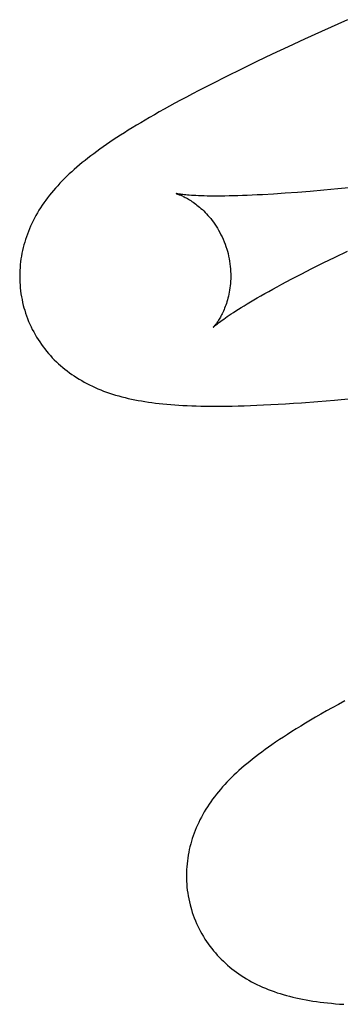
# Model space of a CAD drawing. Header units: inches. Extents: x 0 to 270, y 0 to 175.
# Tile 28 of 95: x 77.761 to 77.7914, y 86.1512 to 86.2445. Entities that reach past the tile are written whole.
import ezdxf

# ---------------------------------------------------------------- set-up
doc = ezdxf.new("R2010")
doc.units = ezdxf.units.IN
doc.header["$LTSCALE"] = 14.84127
doc.header["$MEASUREMENT"] = 0
doc.linetypes.add('HIDDEN', pattern=[0.2, 0.1, -0.1])
doc.layers.add('DEFAULT_2', color=8, linetype='HIDDEN')

msp = doc.modelspace()

# ---------------------------------------------------------------- linework, layer by layer
at = {"layer": 'DEFAULT_2', "color": 8, "linetype": 'HIDDEN'}
for p, q in [((77.792036, 86.244532), (77.789581, 86.243424)), ((77.789581, 86.243424), (77.787989, 86.242695)), ((77.787989, 86.242695), (77.786436, 86.241974)), ((77.784923, 86.241262), (77.783447, 86.240556)), ((77.786436, 86.241974), (77.784923, 86.241262)), ((77.783447, 86.240556), (77.781998, 86.239852)), ((77.781998, 86.239852), (77.780581, 86.23915)), ((77.779227, 86.238468), (77.777965, 86.237817)), ((77.780581, 86.23915), (77.779227, 86.238468)), ((77.787303, 86.228166), (77.786139, 86.22808)), ((77.788524, 86.228264), (77.787303, 86.228166)), ((77.789802, 86.228376), (77.788524, 86.228264)), ((77.791135, 86.228501), (77.789802, 86.228376)), ((77.792521, 86.228638), (77.791135, 86.228501)), ((77.786139, 86.22808), (77.785034, 86.228006)), ((77.790874, 86.222034), (77.792051, 86.222606)), ((77.789751, 86.22148), (77.790874, 86.222034)), ((77.787673, 86.220428), (77.788684, 86.220944)), ((77.788684, 86.220944), (77.789751, 86.22148)), ((77.785827, 86.219456), (77.78672, 86.219931)), ((77.78672, 86.219931), (77.787673, 86.220428)), ((77.790828, 86.208483), (77.792423, 86.208628)), ((77.789252, 86.208352), (77.790828, 86.208483))]:
    msp.add_line(p, q, dxfattribs=at)
for points in [[(77.777965, 86.237817), (77.777369, 86.237505), (77.776795, 86.237201), (77.776242, 86.236905), (77.775709, 86.236616), (77.775194, 86.236333), (77.774698, 86.236058), (77.774219, 86.235789), (77.773757, 86.235525), (77.77331, 86.235267), (77.772878, 86.235015), (77.77246, 86.234767), (77.772055, 86.234523), (77.771663, 86.234284), (77.771282, 86.234048), (77.770913, 86.233816), (77.770554, 86.233587), (77.770206, 86.233361), (77.769867, 86.233137), (77.769538, 86.232916), (77.769218, 86.232697), (77.768906, 86.232479), (77.768602, 86.232263), (77.768306, 86.232049), (77.768017, 86.231835), (77.767735, 86.231622), (77.76746, 86.23141), (77.76719, 86.231197), (77.766927, 86.230984), (77.766669, 86.230771), (77.766417, 86.230557)], [(77.766417, 86.230557), (77.76617, 86.230342), (77.765929, 86.230126), (77.765694, 86.229909), (77.765463, 86.229691), (77.765239, 86.229471), (77.765019, 86.22925), (77.764805, 86.229027), (77.764597, 86.228803), (77.764394, 86.228577), (77.764197, 86.22835), (77.764005, 86.22812), (77.763819, 86.22789), (77.763639, 86.227657), (77.763465, 86.227423), (77.763296, 86.227187), (77.763133, 86.226949), (77.762975, 86.226709), (77.762823, 86.226466), (77.762676, 86.226221), (77.762535, 86.225973), (77.762401, 86.225725), (77.762273, 86.225475), (77.762151, 86.225225), (77.762036, 86.224975), (77.761927, 86.224725), (77.761825, 86.224474), (77.761728, 86.224222), (77.761638, 86.223968), (77.761553, 86.223713), (77.761474, 86.223455), (77.7614, 86.223195), (77.761333, 86.222933), (77.761271, 86.222669), (77.761215, 86.222403), (77.761166, 86.222135), (77.761123, 86.221866), (77.761086, 86.221594), (77.761056, 86.221321), (77.761032, 86.221047), (77.761015, 86.220772), (77.761004, 86.220496), (77.761, 86.220219), (77.761003, 86.219941), (77.761013, 86.219664), (77.76103, 86.219386), (77.761054, 86.219108), (77.761085, 86.21883), (77.761123, 86.218554), (77.761168, 86.218278), (77.76122, 86.218002), (77.761279, 86.217729), (77.761344, 86.217457), (77.761406, 86.217225)], [(77.775837, 86.228047), (77.775826, 86.228049), (77.775813, 86.228052), (77.775809, 86.228053), (77.775814, 86.228052), (77.775826, 86.228049), (77.775847, 86.228043), (77.775875, 86.228034), (77.775911, 86.228023), (77.775953, 86.22801), (77.776002, 86.227993), (77.776056, 86.227973), (77.776117, 86.22795), (77.776184, 86.227924), (77.776255, 86.227894), (77.776331, 86.227861), (77.776412, 86.227825), (77.776498, 86.227785), (77.776587, 86.227741), (77.776681, 86.227693), (77.776778, 86.227641), (77.776879, 86.227585), (77.776983, 86.227525), (77.77709, 86.22746), (77.7772, 86.227391), (77.777314, 86.227317), (77.777429, 86.227238), (77.777548, 86.227154), (77.777668, 86.227064), (77.777791, 86.22697), (77.777916, 86.226869), (77.778042, 86.226763), (77.778171, 86.22665), (77.7783, 86.226531), (77.778431, 86.226406), (77.778563, 86.226274), (77.778695, 86.226136), (77.778827, 86.22599), (77.778959, 86.225838), (77.779091, 86.225678), (77.779221, 86.225512), (77.77935, 86.225338), (77.779477, 86.225158), (77.779602, 86.22497), (77.779724, 86.224777), (77.779842, 86.224577), (77.779956, 86.224371), (77.780067, 86.224159), (77.780172, 86.223942), (77.780272, 86.22372), (77.780367, 86.223493), (77.780456, 86.223262), (77.780538, 86.223027), (77.780615, 86.22279), (77.780675, 86.222582)], [(77.785034, 86.228006), (77.78399, 86.227946), (77.783491, 86.22792), (77.783008, 86.227897), (77.78254, 86.227877), (77.782089, 86.22786), (77.781653, 86.227846), (77.781233, 86.227835), (77.780829, 86.227826), (77.780442, 86.22782), (77.780071, 86.227816), (77.779716, 86.227814), (77.779378, 86.227815), (77.779056, 86.227818), (77.77875, 86.227823), (77.77846, 86.22783), (77.778187, 86.227838), (77.77793, 86.227848), (77.77769, 86.227859), (77.777466, 86.227871), (77.777258, 86.227884), (77.777065, 86.227898), (77.776888, 86.227912), (77.776725, 86.227926), (77.776578, 86.227941), (77.776445, 86.227956), (77.776326, 86.22797), (77.77622, 86.227984), (77.776128, 86.227997), (77.776049, 86.228009), (77.775982, 86.22802), (77.775926, 86.22803), (77.775882, 86.228038), (77.775849, 86.228044), (77.775837, 86.228047)], [(77.780675, 86.222582), (77.780731, 86.222371), (77.780788, 86.222128), (77.780839, 86.221885), (77.780882, 86.221642), (77.780917, 86.221399), (77.780946, 86.221157), (77.780968, 86.220917), (77.780983, 86.220679), (77.780991, 86.220444), (77.780993, 86.220211), (77.780989, 86.219983), (77.780979, 86.219758), (77.780963, 86.219538), (77.780942, 86.219323), (77.780916, 86.219113), (77.780886, 86.218909), (77.780852, 86.21871), (77.780813, 86.218517), (77.780772, 86.218331), (77.780727, 86.21815), (77.78068, 86.217976), (77.78063, 86.217807), (77.780579, 86.217645), (77.780525, 86.217488), (77.78047, 86.217338), (77.780414, 86.217194), (77.780357, 86.217055), (77.780299, 86.216922), (77.780241, 86.216794), (77.780182, 86.216672), (77.780124, 86.216556), (77.780065, 86.216446), (77.780007, 86.21634), (77.77995, 86.21624), (77.779893, 86.216145), (77.779838, 86.216056), (77.779784, 86.215972), (77.779732, 86.215894), (77.779681, 86.21582), (77.779633, 86.215753), (77.779587, 86.215691), (77.779543, 86.215634), (77.779503, 86.215583), (77.779466, 86.215537), (77.779433, 86.215497), (77.779404, 86.215464), (77.779379, 86.215436), (77.779359, 86.215414), (77.779344, 86.215398), (77.779335, 86.215388), (77.779332, 86.215385)], [(77.779334, 86.215387), (77.779344, 86.215397), (77.779361, 86.215412), (77.779386, 86.215435), (77.779419, 86.215465), (77.779461, 86.215502), (77.779513, 86.215546), (77.779575, 86.215597), (77.779647, 86.215656), (77.77973, 86.215722), (77.779824, 86.215795), (77.77993, 86.215876), (77.780049, 86.215965), (77.78018, 86.216061), (77.780323, 86.216164), (77.780481, 86.216275), (77.780652, 86.216393), (77.780837, 86.216519), (77.781037, 86.216652), (77.781251, 86.216793), (77.781481, 86.216941), (77.781725, 86.217096), (77.781984, 86.217258), (77.782258, 86.217426), (77.782547, 86.217601), (77.782851, 86.217783), (77.78317, 86.217971), (77.783504, 86.218165), (77.783853, 86.218366), (77.784218, 86.218572), (77.784597, 86.218784), (77.784992, 86.219003), (77.785402, 86.219227), (77.785827, 86.219456)], [(77.761406, 86.217225), (77.761472, 86.216998), (77.761556, 86.216731), (77.761646, 86.216467), (77.761744, 86.216205), (77.761847, 86.215946), (77.761957, 86.21569), (77.762074, 86.215436), (77.762196, 86.215187), (77.762325, 86.21494), (77.762459, 86.214697), (77.762599, 86.214458), (77.762745, 86.214224), (77.762896, 86.213993), (77.763052, 86.213766), (77.763214, 86.213544), (77.76338, 86.213326), (77.763551, 86.213113), (77.763727, 86.212904), (77.763907, 86.212701), (77.764091, 86.212502), (77.76428, 86.212308), (77.764472, 86.212118), (77.764669, 86.211934), (77.764869, 86.211754), (77.765073, 86.211579), (77.765281, 86.211409), (77.765493, 86.211243), (77.765709, 86.211081), (77.765931, 86.210922), (77.766158, 86.210767), (77.76639, 86.210616), (77.766628, 86.210468), (77.766871, 86.210325), (77.767119, 86.210186), (77.76737, 86.210051), (77.767625, 86.209922), (77.767883, 86.209797), (77.768145, 86.209677), (77.76841, 86.209562), (77.76868, 86.209452), (77.768953, 86.209345), (77.76923, 86.209243), (77.769512, 86.209146), (77.769797, 86.209053), (77.770087, 86.208964), (77.77038, 86.208879), (77.770676, 86.208799), (77.770977, 86.208722), (77.771281, 86.20865), (77.771589, 86.208582), (77.771901, 86.208517), (77.772217, 86.208457), (77.772538, 86.2084), (77.772864, 86.208346), (77.773194, 86.208296), (77.77353, 86.208249), (77.773871, 86.208205), (77.774219, 86.208165), (77.774573, 86.208127), (77.774934, 86.208093), (77.775304, 86.208061), (77.775682, 86.208032), (77.776069, 86.208006), (77.776466, 86.207983), (77.776874, 86.207963), (77.777293, 86.207946), (77.777724, 86.207932), (77.778167, 86.20792), (77.778624, 86.207912), (77.779094, 86.207907), (77.77958, 86.207905), (77.780081, 86.207907), (77.780598, 86.207911), (77.781132, 86.20792), (77.781684, 86.207932), (77.782256, 86.207947), (77.782849, 86.207967), (77.783466, 86.207991), (77.784107, 86.208019), (77.784773, 86.208052), (77.785469, 86.20809), (77.78619, 86.208133), (77.786934, 86.208181), (77.787695, 86.208234), (77.789252, 86.208352)], [(77.791783, 86.179978), (77.791185, 86.179652), (77.790612, 86.179335), (77.790061, 86.179027), (77.789534, 86.178726), (77.789027, 86.178433), (77.788539, 86.178147), (77.788071, 86.177868), (77.78762, 86.177595), (77.787186, 86.177327), (77.786767, 86.177065), (77.786363, 86.176808), (77.785974, 86.176555), (77.7856, 86.176307), (77.785239, 86.176064), (77.784892, 86.175825), (77.784558, 86.17559), (77.784237, 86.17536), (77.783927, 86.175133), (77.783628, 86.174909), (77.783338, 86.174687), (77.783058, 86.174467), (77.782785, 86.174248), (77.78252, 86.17403), (77.782262, 86.173812)], [(77.782262, 86.173812), (77.78201, 86.173594), (77.781765, 86.173376), (77.781526, 86.173157), (77.781293, 86.172937), (77.781066, 86.172716), (77.780845, 86.172494), (77.780629, 86.172271), (77.780419, 86.172046), (77.780215, 86.17182), (77.780016, 86.171592), (77.779823, 86.171362), (77.779636, 86.171131), (77.779454, 86.170898), (77.779278, 86.170663), (77.779108, 86.170427), (77.778944, 86.170188), (77.778785, 86.169947), (77.778632, 86.169704), (77.778484, 86.169458), (77.778342, 86.16921), (77.778206, 86.168961), (77.778076, 86.16871), (77.777954, 86.168459), (77.777838, 86.168209), (77.777728, 86.167957), (77.777625, 86.167706), (77.777527, 86.167453), (77.777436, 86.167199), (77.77735, 86.166942), (77.77727, 86.166684), (77.777196, 86.166423), (77.777128, 86.166161), (77.777066, 86.165896), (77.77701, 86.165629), (77.77696, 86.165361), (77.776916, 86.16509), (77.776879, 86.164818), (77.776848, 86.164544), (77.776824, 86.164269), (77.776806, 86.163993), (77.776795, 86.163716), (77.776791, 86.163438), (77.776794, 86.16316), (77.776804, 86.162881), (77.776821, 86.162602), (77.776844, 86.162323), (77.776875, 86.162045), (77.776913, 86.161767), (77.776958, 86.16149), (77.77701, 86.161214), (77.777069, 86.160939), (77.777135, 86.160666), (77.777197, 86.160433)], [(77.777197, 86.160433), (77.777263, 86.160205), (77.777348, 86.159937), (77.777439, 86.159671), (77.777537, 86.159407), (77.777642, 86.159146), (77.777753, 86.158889), (77.77787, 86.158634), (77.777994, 86.158383), (77.778123, 86.158135), (77.778259, 86.157891), (77.7784, 86.157651), (77.778547, 86.157414), (77.7787, 86.157182), (77.778858, 86.156955), (77.779021, 86.156731), (77.779188, 86.156513), (77.779361, 86.156299), (77.779539, 86.156089), (77.77972, 86.155885), (77.779906, 86.155685), (77.780097, 86.15549), (77.780291, 86.155301), (77.780489, 86.155116), (77.780691, 86.154935), (77.780897, 86.15476), (77.781107, 86.154589), (77.781321, 86.154423), (77.78154, 86.15426), (77.781764, 86.154102), (77.781993, 86.153947), (77.782228, 86.153795), (77.782469, 86.153647), (77.782714, 86.153504), (77.782964, 86.153365), (77.783218, 86.15323), (77.783476, 86.153101), (77.783737, 86.152977), (77.784001, 86.152857), (77.784269, 86.152743), (77.784541, 86.152632), (77.784817, 86.152527), (77.785097, 86.152425), (77.785382, 86.152328), (77.78567, 86.152236), (77.785962, 86.152147), (77.786258, 86.152064), (77.786558, 86.151984), (77.786862, 86.151908), (77.78717, 86.151837), (77.787482, 86.151769), (77.787798, 86.151705), (77.78812, 86.151645), (77.788446, 86.151589), (77.788777, 86.151536), (77.789114, 86.151486), (77.789457, 86.15144), (77.789807, 86.151397), (77.790164, 86.151357), (77.79053, 86.15132), (77.790905, 86.151286), (77.791291, 86.151254), (77.791688, 86.151226)]]:
    msp.add_lwpolyline(points, dxfattribs=at)

doc.saveas('drawing.dxf')
